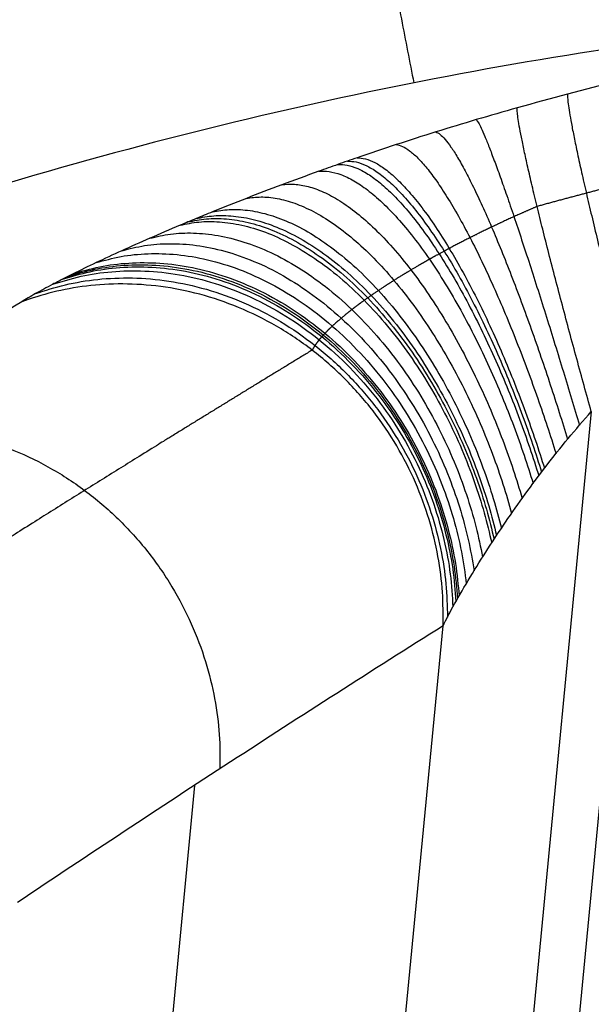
# Model space of a CAD drawing. Header units: millimetres. Extents: x -100 to 126, y -123 to 124.
# Tile 116 of 133: x 31.15 to 35.64, y 25.18 to 32.91. Entities that reach past the tile are written whole.
import ezdxf

# ---------------------------------------------------------------- set-up
doc = ezdxf.new("R2010")
doc.units = ezdxf.units.MM
doc.layers.add('Window garden_table', color=18, linetype='Continuous', true_color=0x000000)

msp = doc.modelspace()

# ---------------------------------------------------------------- linework, layer by layer
at = {"layer": 'Window garden_table'}
for p, q in [((36.0119, 29.9354, 69.1939), (30.1667, -30.9827, 69.1939)), ((35.643, 29.8344, 69.2079), (29.8237, -30.8134, 69.2079)), ((28.9996, -28.9394, 68.4884), (34.4777, 28.1513, 68.4884)), ((32.5237, 26.8975, 62.2235), (27.3197, -27.337, 62.2235))]:
    msp.add_line(p, q, dxfattribs=at)
at = {"layer": 'Window garden_table', "extrusion": (0.095362, -0.174434, -0.98004)}
msp.add_circle((-1.5741, -30.7518, -191.356), 58.0727, dxfattribs=at)
at = {"layer": 'Window garden_table', "extrusion": (-0.19789, 0.018988, -0.98004)}
for centre, radius in [((-2.6392, -28.8994, -190.9802), 58.0727), ((-2.6392, -28.8994, -178.453), 56.1189), ((-2.6392, -28.8994, -193.4802), 55.5727), ((-2.6392, -28.8994, -163.4802), 52.2465)]:
    msp.add_circle(centre, radius, dxfattribs=at)
at = {"layer": 'Window garden_table', "extrusion": (0.19789, -0.018988, 0.98004)}
msp.add_circle((2.6392, -28.8994, 160.9563), 53.3216, dxfattribs=at)
at = {"layer": 'Window garden_table', "extrusion": (0.095362, -0.174434, -0.98004)}
msp.add_arc((-1.5741, -30.7518, -190.9647), 58.0419, 270, 90, dxfattribs=at)
at = {"layer": 'Window garden_table', "extrusion": (0.103662, -0.187475, -0.976784)}
for centre, radius in [((0.009, -26.0716, -165.443), 55.6208), ((0.009, -26.0716, -165.7885), 55.2753), ((0.009, -26.0716, -165.0975), 55.2753), ((0.009, -26.0716, -165.443), 54.9298)]:
    msp.add_arc(centre, radius, 91.7422, 88.6637, dxfattribs=at)
at = {"layer": 'Window garden_table', "extrusion": (-0.19789, 0.018988, -0.98004)}
for centre, radius in [((-2.6392, -28.8994, -190.589), 58.0419), ((-2.6392, -28.8994, -166.3171), 54.196), ((-2.6392, -28.8994, -164.8302), 53.0925)]:
    msp.add_arc(centre, radius, 90, 270, dxfattribs=at)
at = {"layer": 'Window garden_table', "extrusion": (-0.214224, 0.001071, -0.976784)}
for centre, radius in [((0.134, -25.7363, -167.417), 55.6208), ((0.134, -25.7363, -167.0715), 55.2753), ((0.134, -25.7363, -167.7625), 55.2753), ((0.134, -25.7363, -167.417), 54.9298)]:
    msp.add_arc(centre, radius, 91.7422, 88.6637, dxfattribs=at)
at = {"layer": 'Window garden_table', "extrusion": (0.19789, -0.018988, 0.98004)}
for centre, radius in [((2.6392, -28.8994, 160.6433), 53.297), ((2.6392, -28.8994, 162.3985), 52.7073), ((2.6392, -28.8994, 191.3715), 53.1035)]:
    msp.add_arc(centre, radius, 270, 90, dxfattribs=at)
at = {"layer": 'Window garden_table'}
for points, knots in [([(3.6416, 2.3056, 54.873), (3.6962, 2.8744, 54.873), (3.7615, 3.4193, 54.8723), (3.916, 4.5083, 54.8697), (4.0041, 5.0401, 54.8678), (4.2855, 6.5504, 54.8607), (4.4957, 7.4513, 54.8542), (4.9306, 9.0876, 54.8397), (5.1559, 9.8246, 54.8317), (5.6101, 11.1825, 54.8148), (5.8403, 11.8063, 54.8059), (6.5311, 13.5513, 54.7786), (6.9944, 14.5564, 54.7595), (7.9179, 16.3829, 54.7205), (8.3779, 17.2014, 54.7006), (9.2948, 18.7149, 54.6604), (9.7513, 19.4082, 54.6401), (10.6607, 20.7037, 54.5992), (11.1136, 21.3054, 54.5787), (12.4672, 23.0039, 54.5167), (13.3629, 23.9955, 54.475), (15.1439, 25.7915, 54.3914), (16.03, 26.5951, 54.3493), (17.7922, 28.0595, 54.265), (18.6688, 28.7203, 54.2228), (20.4136, 29.9278, 54.1382), (21.2823, 30.4748, 54.0958), (23.012, 31.4733, 54.0111), (23.8734, 31.9249, 53.9686), (26.4453, 33.155, 53.8414), (28.1463, 33.8115, 53.7565), (31.5255, 34.8612, 53.5868), (33.2045, 35.254, 53.5018), (36.5403, 35.8087, 53.3322), (38.1981, 35.9706, 53.2474), (41.4937, 36.0805, 53.0778), (43.1313, 36.0284, 52.9931), (46.3853, 35.7158, 52.8239), (48.0018, 35.4553, 52.7393), (51.2126, 34.7211, 52.5705), (52.807, 34.2475, 52.4862), (55.9715, 33.0708, 52.3179), (57.5426, 32.3674, 52.2336), (60.6546, 30.6988, 52.0658), (62.1962, 29.7341, 51.982), (64.4805, 28.045, 51.8567), (65.2372, 27.4415, 51.8149), (66.7393, 26.1407, 51.7317), (67.485, 25.4433, 51.6901), (68.9621, 23.9371, 51.6071), (69.6941, 23.1279, 51.5657), (71.1401, 21.3698, 51.4832), (71.8545, 20.4209, 51.442), (73.2589, 18.3358, 51.36), (73.9494, 17.2002, 51.3192), (74.9562, 15.2899, 51.2584), (75.2869, 14.6182, 51.2383), (75.9349, 13.1847, 51.1982), (76.2523, 12.4233, 51.1783), (76.8678, 10.7761, 51.1388), (77.1659, 9.892, 51.1193), (77.7311, 7.9377, 51.0809), (77.9986, 6.8703, 51.062), (78.3533, 5.034, 51.035), (78.464, 4.38, 51.0261), (78.6592, 2.9613, 51.0092), (78.7446, 2.1929, 51.0011), (78.8698, 0.491, 50.9864), (78.9104, -0.4465, 50.9798), (78.9049, -2.0288, 50.9723), (78.8915, -2.586, 50.9702), (78.8359, -3.7351, 50.9675), (78.7953, -4.3062, 50.9667), (78.738, -4.9038, 50.9667)], [0.1187111, 0.1187111, 0.1187111, 0.1187111, 0.1191748, 0.1191748, 0.1196384, 0.1196384, 0.1205658, 0.1205658, 0.1214931, 0.1214931, 0.1224205, 0.1224205, 0.1242752, 0.1242752, 0.1261299, 0.1261299, 0.1279846, 0.1279846, 0.1298393, 0.1298393, 0.1335487, 0.1335487, 0.1372618, 0.1372618, 0.1409748, 0.1409748, 0.1446879, 0.1446879, 0.1484009, 0.1484009, 0.1558162, 0.1558162, 0.1632315, 0.1632315, 0.1706489, 0.1706489, 0.1780662, 0.1780662, 0.1854812, 0.1854812, 0.1928962, 0.1928962, 0.200314, 0.200314, 0.2077318, 0.2077318, 0.2114404, 0.2114404, 0.2151491, 0.2151491, 0.2188578, 0.2188578, 0.2225664, 0.2225664, 0.2262803, 0.2262803, 0.2281373, 0.2281373, 0.2299943, 0.2299943, 0.2318513, 0.2318513, 0.2337082, 0.2337082, 0.2346367, 0.2346367, 0.2355652, 0.2355652, 0.2364937, 0.2364937, 0.2369579, 0.2369579, 0.2374222, 0.2374222, 0.2374222, 0.2374222]), ([(35.0613, 32.2213, 71.4903), (34.953, 32.1911, 71.4956), (34.8456, 32.1602, 71.4968), (34.6325, 32.0972, 71.4912), (34.5267, 32.0651, 71.4845), (34.3169, 31.9996, 71.4634), (34.2128, 31.9663, 71.449), (34.0062, 31.8986, 71.4126), (33.9036, 31.8642, 71.3906), (33.7765, 31.8205, 71.3583), (33.7511, 31.8117, 71.3516), (33.7004, 31.7941, 71.3377), (33.6751, 31.7852, 71.3305), (33.5995, 31.7587, 71.3083), (33.5496, 31.741, 71.2925), (33.4015, 31.6878, 71.2427), (33.3047, 31.6522, 71.2061), (33.1152, 31.5813, 71.1259), (33.0224, 31.5458, 71.0824), (32.8407, 31.4749, 70.9885), (32.7518, 31.4396, 70.9382), (32.6214, 31.3867, 70.8574), (32.5785, 31.3691, 70.8296), (32.5148, 31.3428, 70.7865), (32.4937, 31.334, 70.7719), (32.4518, 31.3165, 70.7423), (32.4309, 31.3078, 70.7272), (32.3277, 31.2643, 70.6511), (32.2482, 31.2301, 70.5873), (32.0956, 31.1633, 70.4542), (32.0224, 31.1306, 70.3848), (31.8822, 31.0667, 70.2402), (31.8153, 31.0356, 70.165), (31.6878, 30.9751, 70.0088), (31.6273, 30.9457, 69.9277), (31.5559, 30.9102, 69.8223), (31.5418, 30.9031, 69.801), (31.5141, 30.8892, 69.7581), (31.5005, 30.8822, 69.7364), (31.4603, 30.8617, 69.6709), (31.4346, 30.8484, 69.6268), (31.3607, 30.8096, 69.4927), (31.3156, 30.7851, 69.4012), (31.2341, 30.7392, 69.2137), (31.1976, 30.7177, 69.1179), (31.1657, 30.6979, 69.0197)], [0, 0, 0, 0, 0.324096, 0.324096, 0.648191, 0.648191, 0.972287, 0.972287, 1.296382, 1.296382, 1.377406, 1.377406, 1.45843, 1.45843, 1.620478, 1.620478, 1.944573, 1.944573, 2.268669, 2.268669, 2.592764, 2.592764, 2.754812, 2.754812, 2.835836, 2.835836, 2.91686, 2.91686, 3.240955, 3.240955, 3.565051, 3.565051, 3.889146, 3.889146, 4.213242, 4.213242, 4.294265, 4.294265, 4.375289, 4.375289, 4.537337, 4.537337, 4.861433, 4.861433, 5.185528, 5.185528, 5.185528, 5.185528]), ([(31.1657, 30.6979, 69.0197), (30.5578, 30.3202, 67.1485), (29.949, 29.9363, 65.2788), (28.7368, 29.1592, 61.5651), (28.1335, 28.7661, 59.7211), (27.5292, 28.365, 57.8791)], [0, 0, 0, 0, 6.023503, 6.023503, 11.975154, 11.975154, 11.975154, 11.975154]), ([(34.4777, 28.1513, 68.4884), (34.5246, 28.2486, 68.6169), (34.6019, 28.3878, 68.7346), (34.7807, 28.6823, 68.9241), (34.8816, 28.8379, 68.9956), (35.0692, 29.1129, 69.1009), (35.1754, 29.2605, 69.1426), (35.3998, 29.552, 69.1983), (35.5183, 29.6958, 69.2122), (35.643, 29.8344, 69.2079)], [0, 0, 0, 0, 0.000517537, 0.000517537, 0.001040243, 0.001040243, 0.001637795, 0.001637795, 0.002235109, 0.002235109, 0.002235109, 0.002235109])]:
    msp.add_open_spline(points, degree=3, knots=knots, dxfattribs=at)
at = {"layer": 'Window garden_table', "extrusion": (-0.980282, -0.194011, 0.037505)}
msp.add_rational_spline([(33.7738, 35.332, 53.4729), (33.7283, 35.0468, 50.8084), (34.2475, 32.4176, 50.7783)], [1, 0.745747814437, 1], degree=2, dxfattribs=at)
at = {"layer": 'Window garden_table'}
for points, weights, knots in [([(77.5947, -4.7941, 49.5184), (77.7077, -3.616, 49.5184), (77.7625, -2.4323, 49.5209), (77.7549, -0.0651, 49.531), (77.6925, 1.1186, 49.5385), (77.4513, 3.4744, 49.5585), (77.2724, 4.6467, 49.571), (76.7997, 6.9687, 49.6008), (76.5059, 8.1185, 49.6181), (75.8064, 10.3846, 49.6574), (75.4005, 11.5009, 49.6793), (74.4806, 13.6894, 49.7277), (73.9664, 14.7617, 49.7542), (72.8348, 16.8518, 49.8113), (72.2172, 17.8698, 49.842), (70.8845, 19.8415, 49.9073), (70.1693, 20.7954, 49.9419), (68.6482, 22.6299, 50.0147), (67.8421, 23.5105, 50.053), (66.1469, 25.1902, 50.1327), (65.2575, 25.9892, 50.1742), (63.4043, 27.4979, 50.2601), (62.4401, 28.2075, 50.3045), (60.4463, 29.5306, 50.3957), (59.4165, 30.1441, 50.4426), (57.3011, 31.2688, 50.5383), (56.2154, 31.78, 50.5872), (53.9985, 32.6954, 50.6865), (52.8671, 33.0995, 50.7369), (50.5698, 33.7965, 50.8389), (49.4037, 34.0893, 50.8905), (47.0479, 34.561, 50.9942), (45.8581, 34.7397, 51.0463), (43.4663, 34.9812, 51.1507), (42.2642, 35.0438, 51.2029), (39.8594, 35.0525, 51.3071), (38.6566, 34.9984, 51.3589), (36.2617, 34.7738, 51.4617), (35.0698, 34.6032, 51.5127), (32.7081, 34.1473, 51.6132), (31.5385, 33.8617, 51.6628), (29.2328, 33.1783, 51.76), (28.0968, 32.7803, 51.8077), (25.8695, 31.8757, 51.9007), (24.7782, 31.369, 51.946), (22.6509, 30.2517, 52.0339), (21.615, 29.6409, 52.0765), (19.6085, 28.3214, 52.1583), (18.6381, 27.6124, 52.1976), (16.7721, 26.1031, 52.2726), (15.8767, 25.3027, 52.3083), (14.1696, 23.6181, 52.3757), (13.358, 22.7339, 52.4075), (11.8266, 20.8902, 52.4666), (11.1069, 19.9308, 52.494), (10.1018, 18.4424, 52.5317), (9.779, 17.9379, 52.5436), (9.159, 16.9136, 52.5664), (8.8618, 16.3939, 52.5772), (8.2936, 15.3404, 52.5977), (8.0227, 14.8066, 52.6073), (7.5077, 13.7264, 52.6252), (7.2637, 13.18, 52.6336), (6.8033, 12.0758, 52.6491), (6.5869, 11.518, 52.6562), (6.1821, 10.3924, 52.6692), (5.9938, 9.8246, 52.6751), (5.6457, 8.6804, 52.6855), (5.4859, 8.104, 52.6901), (5.1954, 6.944, 52.6979), (5.0646, 6.3604, 52.7012), (4.8323, 5.1875, 52.7064), (4.7308, 4.5982, 52.7084), (4.5573, 3.4152, 52.711), (4.4853, 2.8215, 52.7117), (4.3711, 1.6314, 52.7117), (4.3289, 1.0349, 52.711), (4.2742, -0.1595, 52.7084), (4.2618, -0.7574, 52.7064), (4.2669, -1.9531, 52.7012), (4.2843, -2.5509, 52.6979), (4.349, -3.745, 52.6901), (4.3962, -4.3412, 52.6855), (4.5204, -5.5307, 52.6751), (4.5973, -6.124, 52.6692), (4.7807, -7.306, 52.6562), (4.8871, -7.8948, 52.6491), (5.1291, -9.0664, 52.6336), (5.2648, -9.6493, 52.6252), (5.5649, -10.8077, 52.6073), (5.7294, -11.3832, 52.5977), (6.0869, -12.5256, 52.5772), (6.2799, -13.0923, 52.5664), (6.6938, -14.2158, 52.5436), (6.9147, -14.7725, 52.5317), (7.6185, -16.4248, 52.494), (8.1426, -17.5036, 52.4666), (9.2955, -19.6049, 52.4075), (9.9241, -20.6273, 52.3757), (11.2797, -22.6058, 52.3083), (12.0066, -23.5618, 52.2726), (13.5515, -25.3984, 52.1976), (14.3694, -26.279, 52.1583), (16.0884, -27.956, 52.0765), (16.9893, -28.7525, 52.0339), (18.8653, -30.254, 51.946), (19.8403, -30.959, 51.9007), (21.855, -32.2706, 51.8077), (22.8945, -32.8773, 51.76), (25.0282, -33.9867, 51.6628), (26.1222, -34.4895, 51.6132), (28.3541, -35.3862, 51.5127), (29.4919, -35.7804, 51.4617), (31.8003, -36.4562, 51.3589), (32.9708, -36.7381, 51.3071), (35.3335, -37.1868, 51.2029), (36.5255, -37.3539, 51.1507), (38.9196, -37.5716, 51.0463), (40.1217, -37.6225, 50.9942), (42.5242, -37.6073, 50.8905), (43.7247, -37.5416, 50.8389), (46.1127, -37.2941, 50.7369), (47.3002, -37.1126, 50.6865), (49.6507, -36.6355, 50.5872), (50.8138, -36.3401, 50.5383), (53.1045, -35.6381, 50.4426), (54.2322, -35.2317, 50.3957), (56.4412, -34.3118, 50.3045), (57.5227, -33.7985, 50.2601), (59.6291, -32.6697, 50.1742), (60.6541, -32.0544, 50.1327), (62.6378, -30.7277, 50.053), (63.5966, -30.0164, 50.0147), (65.4388, -28.5046, 49.9419), (66.3224, -27.7042, 49.9073), (68.0056, -26.0218, 49.842), (68.8056, -25.1399, 49.8113), (70.314, -23.3031, 49.7542), (71.0227, -22.3482, 49.7277), (72.342, -20.3745, 49.6793), (72.9527, -19.3557, 49.6574), (74.0704, -17.2641, 49.6181), (74.5775, -16.1911, 49.6008), (75.483, -14.0013, 49.571), (75.8816, -12.8844, 49.5585), (76.5664, -10.6175, 49.5385), (76.8527, -9.4673, 49.531), (77.3103, -7.1447, 49.5209), (77.4817, -5.9721, 49.5184), (77.5947, -4.7941, 49.5184)], [0.905089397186, 0.905089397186, 0.905052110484, 0.904903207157, 0.904791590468, 0.904494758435, 0.904309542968, 0.903866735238, 0.903609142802, 0.903023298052, 0.902695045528, 0.90197009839, 0.901573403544, 0.900714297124, 0.900251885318, 0.89926458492, 0.898739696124, 0.897631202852, 0.897047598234, 0.89582596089, 0.895187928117, 0.893862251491, 0.893174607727, 0.891755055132, 0.891023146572, 0.889520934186, 0.888750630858, 0.887178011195, 0.886375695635, 0.884745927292, 0.883918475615, 0.882245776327, 0.881400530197, 0.879700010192, 0.878844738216, 0.877132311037, 0.876275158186, 0.874567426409, 0.873716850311, 0.872030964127, 0.87119565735, 0.869549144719, 0.868737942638, 0.867148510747, 0.866370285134, 0.864855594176, 0.864119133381, 0.862696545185, 0.862010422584, 0.860696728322, 0.860069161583, 0.858880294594, 0.858318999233, 0.857269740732, 0.856781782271, 0.856109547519, 0.855895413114, 0.855487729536, 0.855294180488, 0.854928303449, 0.854755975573, 0.85443311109, 0.854282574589, 0.854003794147, 0.8538755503, 0.853641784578, 0.853536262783, 0.853348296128, 0.853265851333, 0.853124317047, 0.853065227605, 0.852970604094, 0.852935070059, 0.852887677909, 0.85287581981, 0.85287581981, 0.852887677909, 0.852935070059, 0.852970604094, 0.853065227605, 0.853124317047, 0.853265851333, 0.853348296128, 0.853536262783, 0.853641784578, 0.8538755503, 0.854003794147, 0.854282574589, 0.85443311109, 0.854755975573, 0.854928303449, 0.855294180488, 0.855487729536, 0.855895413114, 0.856109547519, 0.856781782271, 0.857269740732, 0.858318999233, 0.858880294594, 0.860069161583, 0.860696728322, 0.862010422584, 0.862696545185, 0.864119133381, 0.864855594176, 0.866370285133, 0.867148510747, 0.868737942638, 0.869549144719, 0.87119565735, 0.872030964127, 0.873716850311, 0.874567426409, 0.876275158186, 0.877132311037, 0.878844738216, 0.879700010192, 0.881400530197, 0.882245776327, 0.883918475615, 0.884745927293, 0.886375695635, 0.887178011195, 0.888750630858, 0.889520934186, 0.891023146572, 0.891755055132, 0.893174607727, 0.893862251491, 0.895187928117, 0.89582596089, 0.897047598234, 0.897631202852, 0.898739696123, 0.89926458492, 0.900251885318, 0.900714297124, 0.901573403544, 0.90197009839, 0.902695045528, 0.903023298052, 0.903609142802, 0.903866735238, 0.904309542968, 0.904494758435, 0.904791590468, 0.904903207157, 0.905052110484, 0.905089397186, 0.905089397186], [0, 0, 0, 0, 0.098175, 0.098175, 0.19635, 0.19635, 0.294524, 0.294524, 0.392699, 0.392699, 0.490874, 0.490874, 0.589049, 0.589049, 0.687223, 0.687223, 0.785398, 0.785398, 0.883573, 0.883573, 0.981748, 0.981748, 1.079922, 1.079922, 1.178097, 1.178097, 1.276272, 1.276272, 1.374447, 1.374447, 1.472622, 1.472622, 1.570796, 1.570796, 1.668971, 1.668971, 1.767146, 1.767146, 1.865321, 1.865321, 1.963495, 1.963495, 2.06167, 2.06167, 2.159845, 2.159845, 2.25802, 2.25802, 2.356194, 2.356194, 2.454369, 2.454369, 2.552544, 2.552544, 2.650719, 2.650719, 2.699806, 2.699806, 2.748894, 2.748894, 2.797981, 2.797981, 2.847068, 2.847068, 2.896156, 2.896156, 2.945243, 2.945243, 2.99433, 2.99433, 3.043418, 3.043418, 3.092505, 3.092505, 3.141593, 3.141593, 3.19068, 3.19068, 3.239767, 3.239767, 3.288855, 3.288855, 3.337942, 3.337942, 3.38703, 3.38703, 3.436117, 3.436117, 3.485204, 3.485204, 3.534292, 3.534292, 3.583379, 3.583379, 3.632467, 3.632467, 3.730641, 3.730641, 3.828816, 3.828816, 3.926991, 3.926991, 4.025166, 4.025166, 4.12334, 4.12334, 4.221515, 4.221515, 4.31969, 4.31969, 4.417865, 4.417865, 4.516039, 4.516039, 4.614214, 4.614214, 4.712389, 4.712389, 4.810564, 4.810564, 4.908739, 4.908739, 5.006913, 5.006913, 5.105088, 5.105088, 5.203263, 5.203263, 5.301438, 5.301438, 5.399612, 5.399612, 5.497787, 5.497787, 5.595962, 5.595962, 5.694137, 5.694137, 5.792311, 5.792311, 5.890486, 5.890486, 5.988661, 5.988661, 6.086836, 6.086836, 6.185011, 6.185011, 6.283185, 6.283185, 6.283185, 6.283185]), ([(35.2169, 31.4466, 69.8767), (35.1553, 31.4203, 69.8709), (35.0947, 31.3936, 69.8626), (34.9754, 31.3396, 69.8413), (34.9167, 31.3122, 69.8282), (34.8014, 31.2571, 69.7975), (34.7448, 31.2293, 69.7799), (34.6337, 31.1732, 69.7403), (34.5793, 31.145, 69.7183), (34.5128, 31.1096, 69.6883), (34.4995, 31.1025, 69.6822), (34.4732, 31.0883, 69.6696), (34.4601, 31.0811, 69.6632), (34.421, 31.0598, 69.6436), (34.3955, 31.0456, 69.6301), (34.3202, 31.0032, 69.5884), (34.2719, 30.9752, 69.5589), (34.179, 30.9199, 69.497), (34.1344, 30.8926, 69.4646), (34.049, 30.8387, 69.397), (34.0082, 30.8121, 69.3618), (33.95, 30.773, 69.3074), (33.931, 30.76, 69.2889), (33.9033, 30.7408, 69.2608), (33.8941, 30.7344, 69.2513), (33.8761, 30.7217, 69.2323), (33.8673, 30.7154, 69.2227), (33.8235, 30.6839, 69.1744), (33.791, 30.6597, 69.1353), (33.7307, 30.6129, 69.0563), (33.7028, 30.5904, 69.0164), (33.6515, 30.5471, 68.9362), (33.6281, 30.5264, 68.8959), (33.5855, 30.4867, 68.815), (33.5664, 30.4678, 68.7746), (33.545, 30.4454, 68.7241), (33.5409, 30.441, 68.714), (33.5328, 30.4322, 68.6938), (33.5289, 30.4279, 68.6837), (33.5176, 30.4152, 68.6534), (33.5106, 30.407, 68.6334), (33.4911, 30.3832, 68.5739), (33.4801, 30.3685, 68.5348), (33.4619, 30.3414, 68.458), (33.4546, 30.3289, 68.4203), (33.4488, 30.3175, 68.3831)], [0.870871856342, 0.869105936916, 0.867284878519, 0.863534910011, 0.861606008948, 0.857641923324, 0.855606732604, 0.851430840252, 0.849290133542, 0.846548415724, 0.845996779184, 0.844886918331, 0.844328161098, 0.842646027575, 0.841518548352, 0.838118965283, 0.835829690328, 0.831211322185, 0.828882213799, 0.824191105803, 0.821829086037, 0.81826772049, 0.817077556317, 0.81528869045, 0.814691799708, 0.813496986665, 0.812898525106, 0.80991650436, 0.807556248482, 0.802899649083, 0.800603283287, 0.796090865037, 0.7938747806, 0.789543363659, 0.787427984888, 0.784862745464, 0.784353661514, 0.783343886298, 0.782842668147, 0.781357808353, 0.780392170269, 0.777572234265, 0.775794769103, 0.772470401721, 0.770923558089, 0.769507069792], [0, 0, 0, 0, 0.324096, 0.324096, 0.648191, 0.648191, 0.972287, 0.972287, 1.296382, 1.296382, 1.377406, 1.377406, 1.45843, 1.45843, 1.620478, 1.620478, 1.944573, 1.944573, 2.268669, 2.268669, 2.592764, 2.592764, 2.754812, 2.754812, 2.835836, 2.835836, 2.91686, 2.91686, 3.240955, 3.240955, 3.565051, 3.565051, 3.889146, 3.889146, 4.213242, 4.213242, 4.294265, 4.294265, 4.375289, 4.375289, 4.537337, 4.537337, 4.861433, 4.861433, 5.185528, 5.185528, 5.185528, 5.185528]), ([(33.4488, 30.3175, 68.3831), (32.8517, 29.9548, 66.5), (32.2554, 29.5876, 64.6229), (31.0836, 28.855, 60.9408), (30.5077, 28.4896, 59.1345), (29.9331, 28.1191, 57.3358)], [0.769507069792, 0.767375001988, 0.765157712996, 0.760612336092, 0.758291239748, 0.75586670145], [0, 0, 0, 0, 6.023503, 6.023503, 11.827787, 11.827787, 11.827787, 11.827787])]:
    msp.add_rational_spline(points, weights, degree=3, knots=knots, dxfattribs=at)
at = {"layer": 'Window garden_table', "extrusion": (0.03897, -0.003739, 0.999233)}
msp.add_rational_spline([(75.8233, -4.6241, 49.0182), (79.1073, 29.6005, 49.0182), (44.4496, 32.926, 50.3823), (9.7918, 36.2515, 51.7464), (6.5079, 2.0269, 51.7464)], [1, 0.707106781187, 1, 0.707106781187, 1], degree=2, knots=[0, 0, 0, 54.369509, 54.369509, 108.739017, 108.739017, 108.739017], dxfattribs=at)
at = {"layer": 'Window garden_table'}
msp.add_open_spline([(35.8535, 32.4326, 71.4515), (35.5886, 32.3652, 71.4645), (35.3245, 32.2948, 71.4774), (35.0613, 32.2213, 71.4903)], degree=3, dxfattribs=at)
at = {"layer": 'Window garden_table', "extrusion": (-0.965337, -0.258415, 0.036681)}
msp.add_rational_spline([(35.4568, 32.3292, 71.4709), (35.4288, 32.115, 69.2248), (36.0111, 29.9352, 69.1939)], [1, 0.742328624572, 1], degree=2, dxfattribs=at)
at = {"layer": 'Window garden_table', "extrusion": (-0.962325, -0.269437, 0.036522)}
msp.add_rational_spline([(35.643, 29.8344, 69.2079), (35.0347, 32.0112, 69.2398), (35.0613, 32.2213, 71.4903)], [1, 0.741743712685, 1], degree=2, dxfattribs=at)
at = {"layer": 'Window garden_table', "extrusion": (-0.957787, -0.28459, -0.040643)}
msp.add_rational_spline([(34.739, 32.1287, 71.494), (34.8859, 31.9663, 69.1693), (35.5494, 29.7279, 69.2077)], [1, 0.730819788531, 1], degree=2, dxfattribs=at)
at = {"layer": 'Window garden_table', "extrusion": (-0.947725, -0.297373, -0.115705)}
msp.add_rational_spline([(34.4218, 32.0324, 71.4739), (34.7478, 31.9236, 69.0836), (35.4569, 29.6181, 69.2007)], [1, 0.719247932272, 1], degree=2, dxfattribs=at)
at = {"layer": 'Window garden_table', "extrusion": (0.932495, 0.307795, 0.188987)}
msp.add_rational_spline([(34.1095, 31.9324, 71.4308), (34.6215, 31.8838, 68.9838), (35.3654, 29.5052, 69.1873)], [1, 0.707037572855, 1], degree=2, dxfattribs=at)
at = {"layer": 'Window garden_table', "extrusion": (0.906435, 0.317442, 0.278579)}
msp.add_rational_spline([(33.7257, 31.8029, 71.3447), (34.4825, 31.8394, 68.8407), (35.2524, 29.3598, 69.1612)], [1, 0.690883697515, 1], degree=2, dxfattribs=at)
at = {"layer": 'Window garden_table', "extrusion": (0.912269, 0.31582, 0.260812)}
msp.add_rational_spline([(33.8019, 31.8292, 71.3648), (34.5085, 31.8477, 68.8709), (35.2749, 29.3892, 69.1672)], [1, 0.694193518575, 1], degree=2, dxfattribs=at)
at = {"layer": 'Window garden_table', "extrusion": (0.887144, 0.321336, 0.331237)}
msp.add_rational_spline([(33.5002, 31.7232, 71.2759), (34.4109, 31.8165, 68.7465), (35.1857, 29.2709, 69.1407)], [1, 0.680770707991, 1], degree=2, dxfattribs=at)
at = {"layer": 'Window garden_table', "extrusion": (0.900288, 0.318906, 0.296278)}
msp.add_rational_spline([(33.6499, 31.7764, 71.3231), (34.4575, 31.8314, 68.8099), (35.23, 29.3302, 69.1548)], [1, 0.687534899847, 1], degree=2, dxfattribs=at)
at = {"layer": 'Window garden_table'}
msp.add_rational_spline([(35.9921, 31.6508, 69.8443), (35.7329, 31.5857, 69.8551), (35.4745, 31.5176, 69.8659), (35.2169, 31.4466, 69.8767)], [0.871457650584, 0.871261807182, 0.871066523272, 0.870871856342], degree=3, dxfattribs=at)
at = {"layer": 'Window garden_table', "extrusion": (0.857582, 0.324184, 0.399321)}
msp.add_rational_spline([(33.21, 31.6168, 71.166), (34.3317, 31.7916, 68.6149), (35.0996, 29.1527, 69.1083)], [1, 0.667041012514, 1], degree=2, dxfattribs=at)
at = {"layer": 'Window garden_table', "extrusion": (0.823608, 0.324317, 0.465282)}
msp.add_rational_spline([(32.9315, 31.5103, 71.0355), (34.2722, 31.7738, 68.4787), (35.0166, 29.0351, 69.07)], [1, 0.653073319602, 1], degree=2, dxfattribs=at)
at = {"layer": 'Window garden_table', "extrusion": (0.785017, 0.321633, 0.529434)}
msp.add_rational_spline([(32.6649, 31.4043, 70.8843), (34.2333, 31.7638, 68.3403), (34.9368, 28.9185, 69.0259)], [1, 0.638909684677, 1], degree=2, dxfattribs=at)
at = {"layer": 'Window garden_table', "extrusion": (0.752816, 0.317666, 0.576503)}
msp.add_rational_spline([(32.4727, 31.3253, 70.7571), (34.2183, 31.762, 68.2371), (34.879, 28.8318, 68.9888)], [1, 0.628188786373, 1], degree=2, dxfattribs=at)
at = {"layer": 'Window garden_table', "extrusion": (0.763876, 0.319181, 0.560908)}
msp.add_rational_spline([(32.536, 31.3516, 70.8008), (34.2219, 31.7621, 68.2713), (34.8981, 28.8606, 69.0016)], [1, 0.631769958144, 1], degree=2, dxfattribs=at)
at = {"layer": 'Window garden_table', "extrusion": (0.741427, 0.315953, 0.591996)}
msp.add_rational_spline([(32.4103, 31.2991, 70.712), (34.216, 31.7625, 68.2031), (34.8602, 28.8031, 68.9757)], [1, 0.624604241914, 1], degree=2, dxfattribs=at)
at = {"layer": 'Window garden_table', "extrusion": (0.693091, 0.307185, 0.652121)}
msp.add_rational_spline([(32.1719, 31.1967, 70.5208), (34.2211, 31.7705, 68.0726), (34.7882, 28.6913, 68.9203)], [1, 0.610455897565, 1], degree=2, dxfattribs=at)
at = {"layer": 'Window garden_table', "extrusion": (0.640096, 0.295281, 0.709285)}
msp.add_rational_spline([(31.9523, 31.0987, 70.3125), (34.2476, 31.7875, 67.9543), (34.7215, 28.5845, 68.8601)], [1, 0.596694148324, 1], degree=2, dxfattribs=at)
at = {"layer": 'Window garden_table', "extrusion": (0.581973, 0.280091, 0.76345)}
msp.add_rational_spline([(31.7515, 31.0053, 70.0869), (34.2943, 31.8132, 67.8522), (34.6602, 28.4832, 68.795)], [1, 0.583418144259, 1], degree=2, dxfattribs=at)
at = {"layer": 'Window garden_table', "extrusion": (0.483846, 0.250672, 0.838485)}
msp.add_rational_spline([(31.4871, 30.8754, 69.7146), (34.3967, 31.8663, 67.7393), (34.5787, 28.3425, 68.6878)], [1, 0.564695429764, 1], degree=2, dxfattribs=at)
at = {"layer": 'Window garden_table', "extrusion": (0.50119, 0.256156, 0.826555)}
msp.add_rational_spline([(31.528, 30.8961, 69.7796), (34.3773, 31.8564, 67.7542), (34.5914, 28.365, 68.7065)], [1, 0.567697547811, 1], degree=2, dxfattribs=at)
at = {"layer": 'Window garden_table', "extrusion": (0.518128, 0.261404, 0.814378)}
msp.add_rational_spline([(31.5702, 30.9173, 69.8434), (34.3588, 31.8469, 67.7708), (34.6044, 28.3878, 68.7248)], [1, 0.570751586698, 1], degree=2, dxfattribs=at)
at = {"layer": 'Window garden_table', "extrusion": (0.372974, 0.213396, 0.902969)}
msp.add_rational_spline([(31.2748, 30.7621, 69.3075), (34.5242, 31.9304, 67.6892), (34.5124, 28.2204, 68.5709)], [1, 0.548265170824, 1], degree=2, dxfattribs=at)
at = {"layer": 'Window garden_table', "extrusion": (0.448181, 0.239071, 0.861382)}
msp.add_rational_spline([(31.41, 30.8355, 69.5821), (34.4375, 31.887, 67.715), (34.5548, 28.2994, 68.6497)], [1, 0.558904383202, 1], degree=2, dxfattribs=at)
at = {"layer": 'Window garden_table', "extrusion": (0.292346, 0.184426, 0.938361)}
msp.add_rational_spline([(34.4777, 28.1513, 68.4884), (34.6123, 31.9741, 67.6951), (31.1657, 30.6979, 69.0197)], [1, 0.539014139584, 1], degree=2, dxfattribs=at)
at = {"layer": 'Window garden_table', "extrusion": (0.292548, 0.190312, 0.937122)}
msp.add_rational_spline([(29.3393, 29.5454, 63.4108), (32.8564, 30.9824, 62.021), (32.7241, 27.0281, 62.8654)], [1, 0.525685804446, 1], degree=2, dxfattribs=at)
at = {"layer": 'Window garden_table', "extrusion": (-0.955692, 0.091701, 0.279722)}
msp.add_open_spline([(34.4777, 28.1513, 68.4884), (33.9207, 27.7999, 66.7007), (33.3636, 27.4436, 64.914), (32.2489, 26.7195, 61.3432), (31.6914, 26.3519, 59.5589), (31.1337, 25.9777, 57.7761)], degree=3, knots=[-0.01143061, -0.01143061, -0.01143061, -0.01143061, -0.00571531, -0.00571531, 0, 0, 0, 0], dxfattribs=at)

doc.saveas('drawing.dxf')
